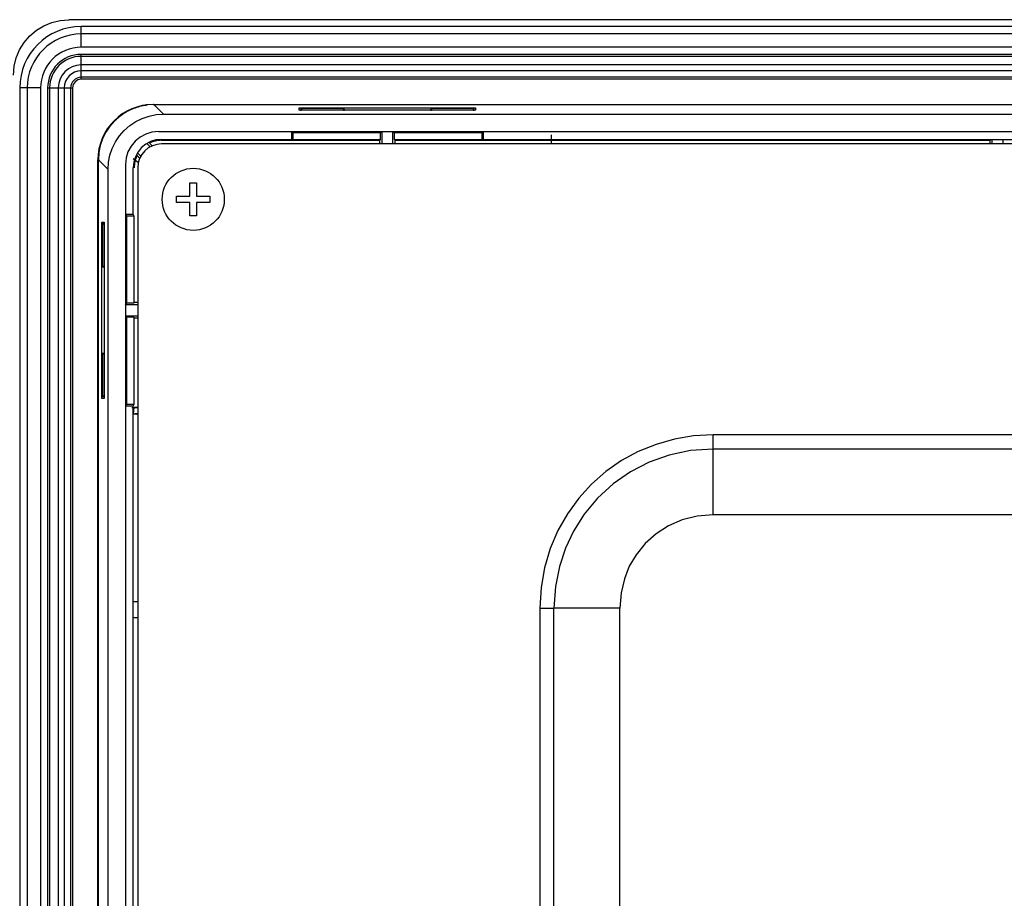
# Model space of a CAD drawing. Header units: millimetres. Extents: x 0 to 1682, y 0 to 1188.
# Tile 23 of 46: x 1130 to 1219, y 739 to 819. Entities that reach past the tile are written whole.
import ezdxf

# ---------------------------------------------------------------- set-up
doc = ezdxf.new("R2010")
doc.units = ezdxf.units.MM
doc.header["$LTSCALE"] = 92.51
for name, color, linetype in [('GASKET_TOPRC19_REV03_VIEW-SHAPE', 7, 'CONTINUOUS'), ('ISO7045-M3X6-4_8-SHAPE', 7, 'CONTINUOUS'), ('RC1900WD-FRONT_COVE7-2404-SHAPE', 7, 'CONTINUOUS'), ('REAR_CASE-RC19W-SHAPE', 7, 'CONTINUOUS')]:
    doc.layers.add(name, color=color, linetype=linetype)

msp = doc.modelspace()

# ---------------------------------------------------------------- linework, layer by layer
at = {"layer": 'GASKET_TOPRC19_REV03_VIEW-SHAPE', "color": 7, "linetype": 'Continuous'}
for p, q in [((1135.475, 816.096), (1135.475, 817.964)), ((1600.675, 817.964), (1135.475, 817.964)), ((1600.675, 817.296), (1135.475, 817.296)), ((1600.675, 816.096), (1135.475, 816.096)), ((1135.475, 813.21), (1135.475, 815.454)), ((1600.675, 815.454), (1135.475, 815.454)), ((1600.675, 815.275), (1135.475, 815.275)), ((1600.675, 814.497), (1135.475, 814.497)), ((1600.675, 813.963), (1135.475, 813.963)), ((1600.675, 813.389), (1135.475, 813.389)), ((1331.575, 813.21), (1135.475, 813.21)), ((1129.942, 812.43), (1129.942, 496.33)), ((1131.809, 812.43), (1129.942, 812.43)), ((1130.609, 812.43), (1130.609, 496.33)), ((1131.809, 812.43), (1131.809, 496.33)), ((1132.452, 812.43), (1132.452, 496.33)), ((1132.452, 812.43), (1134.695, 812.43)), ((1132.63, 812.43), (1132.63, 496.33)), ((1133.408, 812.43), (1133.408, 496.33)), ((1133.943, 812.43), (1133.943, 496.33)), ((1134.517, 812.43), (1134.517, 496.33)), ((1134.695, 812.43), (1134.695, 496.33)), ((1141.975, 810.93), (1331.575, 810.93)), ((1177.832, 808.203), (1177.832, 807.38)), ((1136.975, 502.83), (1136.975, 805.93)), ((1137.025, 806.033), (1137.026, 806.073)), ((1137.025, 805.994), (1137.025, 806.033)), ((1137.025, 805.954), (1137.025, 805.994)), ((1137.025, 805.934), (1137.025, 805.954)), ((1137.025, 523.515), (1137.025, 805.934)), ((1140.625, 805.674), (1140.152, 806.043)), ((1140.051, 783.603), (1140.575, 783.603))]:
    msp.add_line(p, q, dxfattribs=at)
msp.add_lwpolyline([(1137.026, 806.073), (1137.031, 806.212), (1137.041, 806.352), (1137.055, 806.491), (1137.072, 806.63), (1137.094, 806.77), (1137.12, 806.909), (1137.15, 807.049), (1137.184, 807.188), (1137.222, 807.326), (1137.264, 807.463), (1137.31, 807.599), (1137.36, 807.734), (1137.414, 807.868), (1137.472, 808), (1137.534, 808.13), (1137.599, 808.259), (1137.668, 808.386), (1137.74, 808.51), (1137.816, 808.633), (1137.895, 808.753), (1137.978, 808.87), (1138.064, 808.985), (1138.153, 809.097), (1138.245, 809.206), (1138.34, 809.313), (1138.438, 809.417), (1138.539, 809.518), (1138.643, 809.616), (1138.749, 809.711), (1138.859, 809.803), (1138.971, 809.892), (1139.086, 809.978), (1139.203, 810.06), (1139.323, 810.139), (1139.445, 810.215), (1139.57, 810.288), (1139.697, 810.357), (1139.825, 810.422), (1139.956, 810.483), (1140.088, 810.541), (1140.221, 810.595), (1140.356, 810.645), (1140.493, 810.691), (1140.63, 810.733), (1140.768, 810.771), (1140.907, 810.806), (1141.046, 810.836), (1141.186, 810.861), (1141.325, 810.883), (1141.419, 810.896)], dxfattribs=at)
for centre, radius in [((1135.475, 812.43), 5.534), ((1135.475, 812.43), 4.866), ((1135.475, 812.43), 3.666), ((1135.475, 812.43), 3.024), ((1135.475, 812.43), 2.845), ((1135.475, 812.43), 2.067), ((1135.475, 812.43), 1.533), ((1135.475, 812.43), 0.958), ((1135.475, 812.43), 0.78), ((1141.975, 805.93), 5)]:
    msp.add_arc(centre, radius, 90, 180, dxfattribs=at)
at = {"layer": 'ISO7045-M3X6-4_8-SHAPE', "color": 7, "linetype": 'Continuous'}
for p, q in [((1145.275, 802.68), (1145.275, 803.88)), ((1145.275, 803.88), (1145.875, 803.88)), ((1145.875, 803.88), (1145.875, 802.68)), ((1144.075, 802.08), (1144.075, 802.68)), ((1144.075, 802.68), (1145.275, 802.68)), ((1145.875, 802.68), (1147.075, 802.68)), ((1147.075, 802.68), (1147.075, 802.08)), ((1145.275, 802.08), (1144.075, 802.08)), ((1145.275, 800.88), (1145.275, 802.08)), ((1145.875, 802.08), (1145.875, 800.88)), ((1147.075, 802.08), (1145.875, 802.08)), ((1145.875, 800.88), (1145.275, 800.88))]:
    msp.add_line(p, q, dxfattribs=at)
msp.add_circle((1145.575, 802.38), 2.8, dxfattribs=at)
at = {"layer": 'RC1900WD-FRONT_COVE7-2404-SHAPE', "color": 7, "linetype": 'Continuous'}
for p, q in [((1601.779, 818.58), (1134.372, 818.58)), ((1142.022, 810.931), (1142.891, 810.061)), ((1155.114, 810.411), (1155.114, 810.62)), ((1155.114, 810.62), (1171.019, 810.62)), ((1171.019, 810.411), (1155.114, 810.411)), ((1155.282, 810.563), (1155.282, 810.364)), ((1155.282, 810.563), (1155.382, 810.463)), ((1159.169, 810.563), (1155.282, 810.563)), ((1159.169, 810.563), (1159.069, 810.463)), ((1159.169, 810.364), (1159.169, 810.563)), ((1166.982, 810.563), (1166.982, 810.364)), ((1166.982, 810.563), (1167.082, 810.463)), ((1170.869, 810.563), (1166.982, 810.563)), ((1170.869, 810.563), (1170.769, 810.463)), ((1170.869, 810.364), (1170.869, 810.563)), ((1171.019, 810.62), (1171.019, 810.411)), ((1142.891, 810.061), (1593.26, 810.061)), ((1142.44, 808.498), (1593.711, 808.498)), ((1142.725, 807.79), (1154.458, 807.79)), ((1142.725, 807.703), (1162.377, 807.703)), ((1154.457, 808.498), (1154.575, 808.38)), ((1154.458, 807.79), (1154.458, 808.498)), ((1154.575, 807.731), (1154.458, 807.79)), ((1154.575, 807.731), (1154.575, 808.38)), ((1162.447, 808.38), (1154.575, 808.38)), ((1162.447, 807.731), (1154.575, 807.731)), ((1155.598, 808.39), (1155.59, 808.425)), ((1155.59, 808.425), (1158.86, 808.425)), ((1158.853, 808.39), (1155.598, 808.39)), ((1158.86, 808.425), (1158.853, 808.39)), ((1162.377, 807.703), (1162.377, 807.38)), ((1162.447, 808.38), (1162.575, 808.483)), ((1162.447, 807.731), (1162.447, 808.38)), ((1162.575, 808.483), (1162.575, 807.38)), ((1162.575, 808.483), (1163.575, 808.483)), ((1163.575, 807.38), (1163.575, 808.483)), ((1163.575, 808.483), (1163.704, 808.38)), ((1163.704, 807.731), (1163.704, 808.38)), ((1171.575, 808.38), (1163.704, 808.38)), ((1171.575, 807.731), (1163.704, 807.731)), ((1163.774, 807.38), (1163.774, 807.703)), ((1163.774, 807.703), (1217.372, 807.703)), ((1167.298, 808.39), (1167.29, 808.425)), ((1167.29, 808.425), (1170.56, 808.425)), ((1170.553, 808.39), (1167.298, 808.39)), ((1170.56, 808.425), (1170.553, 808.39)), ((1171.693, 808.498), (1171.575, 808.38)), ((1171.575, 808.38), (1171.575, 807.731)), ((1171.693, 807.79), (1171.575, 807.731)), ((1171.693, 808.498), (1171.693, 807.79)), ((1171.693, 807.79), (1359.458, 807.79)), ((1217.372, 807.703), (1217.372, 807.38)), ((1217.57, 807.782), (1217.57, 807.38)), ((1218.58, 807.38), (1218.58, 807.782)), ((1141.698, 807.106), (1141.396, 807.409)), ((1141.635, 807.45), (1141.88, 807.204)), ((1137.025, 502.826), (1137.025, 805.934)), ((1137.894, 805.064), (1137.025, 805.934)), ((1140.751, 806.076), (1140.506, 806.321)), ((1140.547, 806.56), (1140.849, 806.258)), ((1137.894, 503.696), (1137.894, 805.064)), ((1139.457, 805.516), (1139.457, 503.244)), ((1140.166, 800.998), (1140.166, 805.23)), ((1139.458, 800.998), (1139.575, 800.88)), ((1140.166, 800.998), (1139.458, 800.998)), ((1139.575, 793.008), (1139.575, 800.88)), ((1139.575, 800.88), (1140.224, 800.88)), ((1140.166, 800.998), (1140.224, 800.88)), ((1140.224, 800.88), (1140.224, 793.008)), ((1137.336, 784.428), (1137.336, 800.332)), ((1137.336, 800.332), (1137.544, 800.332)), ((1137.393, 800.173), (1137.393, 796.287)), ((1137.393, 800.173), (1137.492, 800.074)), ((1137.592, 800.173), (1137.393, 800.173)), ((1137.544, 800.332), (1137.544, 784.428)), ((1139.53, 799.865), (1139.53, 796.595)), ((1139.566, 799.858), (1139.53, 799.865)), ((1139.566, 796.602), (1139.566, 799.858)), ((1137.393, 796.287), (1137.492, 796.386)), ((1137.393, 796.287), (1137.592, 796.287)), ((1139.53, 796.595), (1139.566, 796.602)), ((1139.473, 792.88), (1139.575, 793.008)), ((1140.575, 792.88), (1139.473, 792.88)), ((1140.224, 793.008), (1139.575, 793.008)), ((1140.575, 793.078), (1140.252, 793.078)), ((1139.575, 791.752), (1139.473, 791.88)), ((1139.473, 791.88), (1140.575, 791.88)), ((1139.575, 783.88), (1139.575, 791.752)), ((1140.224, 791.752), (1139.575, 791.752)), ((1140.224, 791.752), (1140.224, 783.88)), ((1140.252, 791.682), (1140.575, 791.682)), ((1137.393, 788.473), (1137.393, 784.587)), ((1137.393, 788.473), (1137.492, 788.374)), ((1137.592, 788.473), (1137.393, 788.473)), ((1139.53, 788.165), (1139.53, 784.895)), ((1139.566, 788.158), (1139.53, 788.165)), ((1139.566, 784.902), (1139.566, 788.158)), ((1137.393, 784.587), (1137.492, 784.686)), ((1137.393, 784.587), (1137.592, 784.587)), ((1139.53, 784.895), (1139.566, 784.902)), ((1137.544, 784.428), (1137.336, 784.428)), ((1139.457, 783.762), (1139.575, 783.88)), ((1139.458, 783.762), (1140.166, 783.762)), ((1140.224, 783.88), (1139.575, 783.88)), ((1140.224, 783.88), (1140.166, 783.762)), ((1140.166, 662.998), (1140.166, 783.762)), ((1140.196, 783.038), (1140.252, 783.603)), ((1140.196, 783.038), (1140.316, 783.034)), ((1140.575, 783.603), (1140.252, 783.603)), ((1140.62, 783.034), (1140.316, 783.034)), ((1140.575, 766.08), (1140.173, 766.08)), ((1140.173, 764.68), (1140.575, 764.68))]:
    msp.add_line(p, q, dxfattribs=at)
for points in [[(1129.375, 813.583), (1129.44, 814.375), (1129.62, 815.128), (1129.921, 815.852), (1130.33, 816.521), (1130.84, 817.116), (1131.435, 817.626), (1132.104, 818.035), (1132.828, 818.336), (1133.581, 818.516), (1134.372, 818.58)], [(1142.022, 810.931), (1141.364, 810.887), (1140.728, 810.76), (1140.109, 810.55), (1139.523, 810.261), (1138.984, 809.901), (1138.488, 809.468)], [(1138.488, 809.468), (1138.054, 808.972), (1137.694, 808.433), (1137.406, 807.846), (1137.195, 807.228), (1137.069, 806.592), (1137.025, 805.934)], [(1139.358, 808.598), (1139.854, 809.032), (1140.392, 809.392), (1140.979, 809.68), (1141.597, 809.891), (1142.233, 810.017), (1142.891, 810.061)], [(1137.894, 805.064), (1137.938, 805.722), (1138.065, 806.358), (1138.275, 806.977), (1138.564, 807.563), (1138.924, 808.102), (1139.358, 808.598)], [(1142.44, 808.498), (1141.841, 808.434), (1141.29, 808.267), (1140.779, 807.991), (1140.331, 807.625), (1139.964, 807.177), (1139.688, 806.666), (1139.521, 806.115), (1139.457, 805.516)], [(1140.316, 783.034), (1140.478, 783.016), (1140.575, 782.993)]]:
    msp.add_lwpolyline(points, dxfattribs=at)
for radius, start, end in [(2.56, 90, 180), (2.473, 90, 116.17292), (2.473, 153.82708, 180)]:
    msp.add_arc((1142.725, 805.23), radius, start, end, dxfattribs=at)
at = {"layer": 'REAR_CASE-RC19W-SHAPE', "color": 7, "linetype": 'Continuous'}
for p, q in [((1593.425, 807.38), (1142.725, 807.38)), ((1140.575, 805.23), (1140.575, 503.53)), ((1192.436, 779.866), (1192.436, 781.139)), ((1543.714, 781.139), (1192.437, 781.139)), ((1192.436, 773.928), (1192.436, 779.866)), ((1543.715, 779.866), (1192.436, 779.866)), ((1543.713, 773.928), (1192.436, 773.928)), ((1176.817, 765.519), (1176.817, 539.241)), ((1176.817, 765.519), (1178.089, 765.519)), ((1178.089, 539.241), (1178.089, 765.515)), ((1184.028, 765.515), (1178.089, 765.515)), ((1184.028, 539.241), (1184.028, 765.515))]:
    msp.add_line(p, q, dxfattribs=at)
for points in [[(1192.437, 781.139), (1190.674, 781.04), (1188.962, 780.756), (1187.293, 780.285), (1185.692, 779.636), (1184.178, 778.815), (1182.767, 777.834), (1181.475, 776.702), (1180.315, 775.431), (1179.301, 774.035), (1178.442, 772.518), (1177.748, 770.88), (1177.235, 769.152), (1176.927, 767.369), (1176.817, 765.519)], [(1192.436, 779.866), (1190.407, 779.726), (1188.468, 779.32), (1186.667, 778.68), (1184.987, 777.818), (1183.409, 776.719), (1182.006, 775.428), (1180.819, 774), (1179.851, 772.47), (1179.122, 770.919), (1178.578, 769.277), (1178.217, 767.458), (1178.09, 765.519)], [(1192.436, 773.928), (1190.985, 773.797), (1189.646, 773.469), (1188.413, 772.937), (1187.304, 772.226), (1186.323, 771.341), (1185.502, 770.338), (1184.881, 769.291), (1184.434, 768.151), (1184.148, 766.889), (1184.028, 765.515)]]:
    msp.add_lwpolyline(points, dxfattribs=at)
msp.add_arc((1142.725, 805.23), 2.15, 90, 180, dxfattribs=at)

doc.saveas('drawing.dxf')
